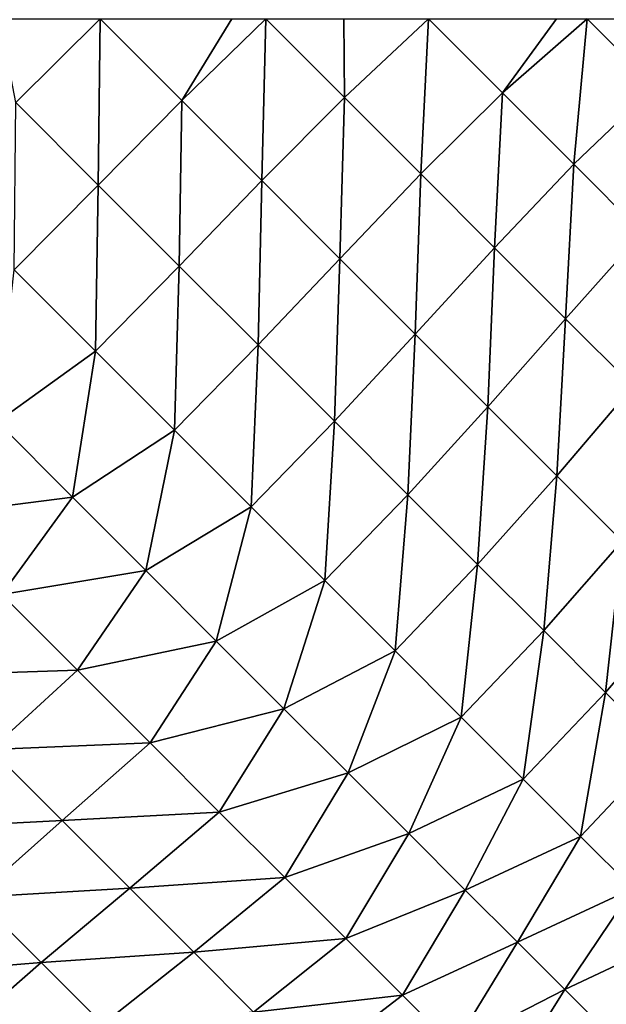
# Model space of a CAD drawing. Extents: x -226 to 226, y -900 to 900.
# Tile 143 of 256: x 41.59 to 42.477, y -878.19 to -876.701. Entities that reach past the tile are written whole.
import ezdxf

# ---------------------------------------------------------------- set-up
doc = ezdxf.new("R2010")
doc.units = 0
doc.header["$LTSCALE"] = 65.185185
doc.layers.add('312', color=7, linetype='CONTINUOUS')
doc.layers.add('98', color=7, linetype='CONTINUOUS')

msp = doc.modelspace()

# ---------------------------------------------------------------- linework, layer by layer
at = {"layer": '312', "color": 7, "linetype": 'CONTINUOUS'}
for points in [[(41.5598, -876.7, -24.9717), (41.7117, -876.7, -24.9424), (41.5842, -876.8265, -24.9642), (41.5598, -876.7, -24.9717)], [(41.5842, -876.8265, -24.9642), (41.7117, -876.7, -24.9424), (41.7089, -876.9512, -24.9289), (41.5842, -876.8265, -24.9642)], [(41.7117, -876.7, -24.9424), (41.8351, -876.8235, -24.9071), (41.7089, -876.9512, -24.9289), (41.7117, -876.7, -24.9424)], [(41.7117, -876.7, -24.9424), (41.9107, -876.7, -24.8874), (41.8351, -876.8235, -24.9071), (41.7117, -876.7, -24.9424)], [(41.9107, -876.7, -24.8874), (41.9626, -876.7, -24.8699), (41.8351, -876.8235, -24.9071), (41.9107, -876.7, -24.8874)], [(41.8351, -876.8235, -24.9071), (41.9626, -876.7, -24.8699), (41.9561, -876.9445, -24.8584), (41.8351, -876.8235, -24.9071)], [(41.9626, -876.7, -24.8699), (42.0812, -876.8189, -24.8212), (41.9561, -876.9445, -24.8584), (41.9626, -876.7, -24.8699)], [(41.9626, -876.7, -24.8699), (42.0802, -876.7, -24.8249), (42.0812, -876.8189, -24.8212), (41.9626, -876.7, -24.8699)], [(42.0802, -876.7, -24.8249), (42.2086, -876.7, -24.7671), (42.0812, -876.8189, -24.8212), (42.0802, -876.7, -24.8249)], [(42.0812, -876.8189, -24.8212), (42.2086, -876.7, -24.7671), (42.1966, -876.9343, -24.7596), (42.0812, -876.8189, -24.8212)], [(42.2086, -876.7, -24.7671), (42.3202, -876.8119, -24.7056), (42.1966, -876.9343, -24.7596), (42.2086, -876.7, -24.7671)], [(42.2086, -876.7, -24.7671), (42.4017, -876.7, -24.6611), (42.3202, -876.8119, -24.7056), (42.2086, -876.7, -24.7671)], [(42.4017, -876.7, -24.6611), (42.4485, -876.7, -24.6316), (42.3202, -876.8119, -24.7056), (42.4017, -876.7, -24.6611)], [(42.3202, -876.8119, -24.7056), (42.4485, -876.7, -24.6316), (42.428, -876.9197, -24.6323), (42.3202, -876.8119, -24.7056)], [(42.4485, -876.7, -24.6316), (42.5508, -876.8027, -24.5587), (42.428, -876.9197, -24.6323), (42.4485, -876.7, -24.6316)], [(42.4485, -876.7, -24.6316), (42.5519, -876.7, -24.5607), (42.5508, -876.8027, -24.5587), (42.4485, -876.7, -24.6316)], [(42.428, -876.9197, -24.6323), (42.5508, -876.8027, -24.5587), (42.5315, -877.0232, -24.5473), (42.428, -876.9197, -24.6323)], [(41.9561, -876.9445, -24.8584), (42.0812, -876.8189, -24.8212), (42.0741, -877.0625, -24.7963), (41.9561, -876.9445, -24.8584)], [(42.0812, -876.8189, -24.8212), (42.1966, -876.9343, -24.7596), (42.0741, -877.0625, -24.7963), (42.0812, -876.8189, -24.8212)], [(42.1966, -876.9343, -24.7596), (42.3202, -876.8119, -24.7056), (42.3083, -877.046, -24.6854), (42.1966, -876.9343, -24.7596)], [(42.3202, -876.8119, -24.7056), (42.428, -876.9197, -24.6323), (42.3083, -877.046, -24.6854), (42.3202, -876.8119, -24.7056)], [(41.5842, -876.8265, -24.9642), (41.7089, -876.9512, -24.9289), (41.5818, -877.0795, -24.9361), (41.5842, -876.8265, -24.9642)], [(41.7089, -876.9512, -24.9289), (41.8351, -876.8235, -24.9071), (41.8313, -877.0736, -24.8799), (41.7089, -876.9512, -24.9289)], [(41.8351, -876.8235, -24.9071), (41.9561, -876.9445, -24.8584), (41.8313, -877.0736, -24.8799), (41.8351, -876.8235, -24.9071)], [(42.3083, -877.046, -24.6854), (42.428, -876.9197, -24.6323), (42.4156, -877.1533, -24.5992), (42.3083, -877.046, -24.6854)], [(42.428, -876.9197, -24.6323), (42.5315, -877.0232, -24.5473), (42.4156, -877.1533, -24.5992), (42.428, -876.9197, -24.6323)], [(42.0741, -877.0625, -24.7963), (42.1966, -876.9343, -24.7596), (42.1882, -877.1766, -24.7214), (42.0741, -877.0625, -24.7963)], [(42.1966, -876.9343, -24.7596), (42.3083, -877.046, -24.6854), (42.1882, -877.1766, -24.7214), (42.1966, -876.9343, -24.7596)], [(41.5818, -877.0795, -24.9361), (41.7089, -876.9512, -24.9289), (41.7046, -877.2023, -24.887), (41.5818, -877.0795, -24.9361)], [(41.7089, -876.9512, -24.9289), (41.8313, -877.0736, -24.8799), (41.7046, -877.2023, -24.887), (41.7089, -876.9512, -24.9289)], [(41.8313, -877.0736, -24.8799), (41.9561, -876.9445, -24.8584), (41.9506, -877.1929, -24.8175), (41.8313, -877.0736, -24.8799)], [(41.9561, -876.9445, -24.8584), (42.0741, -877.0625, -24.7963), (41.9506, -877.1929, -24.8175), (41.9561, -876.9445, -24.8584)], [(42.4156, -877.1533, -24.5992), (42.5315, -877.0232, -24.5473), (42.5178, -877.2555, -24.5014), (42.4156, -877.1533, -24.5992)], [(42.1882, -877.1766, -24.7214), (42.3083, -877.046, -24.6854), (42.2979, -877.2863, -24.6341), (42.1882, -877.1766, -24.7214)], [(42.3083, -877.046, -24.6854), (42.4156, -877.1533, -24.5992), (42.2979, -877.2863, -24.6341), (42.3083, -877.046, -24.6854)], [(41.7046, -877.2023, -24.887), (41.8313, -877.0736, -24.8799), (41.8243, -877.322, -24.8245), (41.7046, -877.2023, -24.887)], [(41.8313, -877.0736, -24.8799), (41.9506, -877.1929, -24.8175), (41.8243, -877.322, -24.8245), (41.8313, -877.0736, -24.8799)], [(41.9506, -877.1929, -24.8175), (42.0741, -877.0625, -24.7963), (42.0661, -877.3084, -24.742), (41.9506, -877.1929, -24.8175)], [(42.0741, -877.0625, -24.7963), (42.1882, -877.1766, -24.7214), (42.0661, -877.3084, -24.742), (42.0741, -877.0625, -24.7963)], [(41.5818, -877.0795, -24.9361), (41.7046, -877.2023, -24.887), (41.5559, -877.309, -24.8892), (41.5818, -877.0795, -24.9361)], [(42.2979, -877.2863, -24.6341), (42.4156, -877.1533, -24.5992), (42.4024, -877.3908, -24.5349), (42.2979, -877.2863, -24.6341)], [(42.4156, -877.1533, -24.5992), (42.5178, -877.2555, -24.5014), (42.4024, -877.3908, -24.5349), (42.4156, -877.1533, -24.5992)], [(42.0661, -877.3084, -24.742), (42.1882, -877.1766, -24.7214), (42.177, -877.4193, -24.654), (42.0661, -877.3084, -24.742)], [(42.1882, -877.1766, -24.7214), (42.2979, -877.2863, -24.6341), (42.177, -877.4193, -24.654), (42.1882, -877.1766, -24.7214)], [(41.8243, -877.322, -24.8245), (41.9506, -877.1929, -24.8175), (41.9402, -877.4379, -24.7488), (41.8243, -877.322, -24.8245)], [(41.9506, -877.1929, -24.8175), (42.0661, -877.3084, -24.742), (41.9402, -877.4379, -24.7488), (41.9506, -877.1929, -24.8175)], [(41.5559, -877.309, -24.8892), (41.7046, -877.2023, -24.887), (41.6699, -877.4231, -24.8322), (41.5559, -877.309, -24.8892)], [(41.7046, -877.2023, -24.887), (41.8243, -877.322, -24.8245), (41.6699, -877.4231, -24.8322), (41.7046, -877.2023, -24.887)], [(42.4024, -877.3908, -24.5349), (42.5178, -877.2555, -24.5014), (42.5011, -877.4895, -24.4245), (42.4024, -877.3908, -24.5349)], [(42.177, -877.4193, -24.654), (42.2979, -877.2863, -24.6341), (42.2827, -877.525, -24.5539), (42.177, -877.4193, -24.654)], [(42.2979, -877.2863, -24.6341), (42.4024, -877.3908, -24.5349), (42.2827, -877.525, -24.5539), (42.2979, -877.2863, -24.6341)], [(41.5559, -877.309, -24.8892), (41.6699, -877.4231, -24.8322), (41.4449, -877.452, -24.8597), (41.5559, -877.309, -24.8892)], [(41.9402, -877.4379, -24.7488), (42.0661, -877.3084, -24.742), (42.0516, -877.5493, -24.6605), (41.9402, -877.4379, -24.7488)], [(42.0661, -877.3084, -24.742), (42.177, -877.4193, -24.654), (42.0516, -877.5493, -24.6605), (42.0661, -877.3084, -24.742)], [(41.6699, -877.4231, -24.8322), (41.8243, -877.322, -24.8245), (41.7807, -877.5339, -24.7634), (41.6699, -877.4231, -24.8322)], [(41.8243, -877.322, -24.8245), (41.9402, -877.4379, -24.7488), (41.7807, -877.5339, -24.7634), (41.8243, -877.322, -24.8245)], [(42.2827, -877.525, -24.5539), (42.4024, -877.3908, -24.5349), (42.3826, -877.6248, -24.4425), (42.2827, -877.525, -24.5539)], [(42.4024, -877.3908, -24.5349), (42.5011, -877.4895, -24.4245), (42.3826, -877.6248, -24.4425), (42.4024, -877.3908, -24.5349)], [(41.4449, -877.452, -24.8597), (41.6699, -877.4231, -24.8322), (41.5631, -877.5702, -24.7979), (41.4449, -877.452, -24.8597)], [(41.6699, -877.4231, -24.8322), (41.7807, -877.5339, -24.7634), (41.5631, -877.5702, -24.7979), (41.6699, -877.4231, -24.8322)], [(42.0516, -877.5493, -24.6605), (42.177, -877.4193, -24.654), (42.1577, -877.6554, -24.5602), (42.0516, -877.5493, -24.6605)], [(42.177, -877.4193, -24.654), (42.2827, -877.525, -24.5539), (42.1577, -877.6554, -24.5602), (42.177, -877.4193, -24.654)], [(41.7807, -877.5339, -24.7634), (41.9402, -877.4379, -24.7488), (41.8875, -877.6407, -24.683), (41.7807, -877.5339, -24.7634)], [(41.9402, -877.4379, -24.7488), (42.0516, -877.5493, -24.6605), (41.8875, -877.6407, -24.683), (41.9402, -877.4379, -24.7488)], [(42.3826, -877.6248, -24.4425), (42.5011, -877.4895, -24.4245), (42.4759, -877.7182, -24.3203), (42.3826, -877.6248, -24.4425)], [(42.5011, -877.4895, -24.4245), (42.5934, -877.5817, -24.3035), (42.4759, -877.7182, -24.3203), (42.5011, -877.4895, -24.4245)], [(41.5631, -877.5702, -24.7979), (41.7807, -877.5339, -24.7634), (41.6775, -877.6845, -24.7231), (41.5631, -877.5702, -24.7979)], [(41.7807, -877.5339, -24.7634), (41.8875, -877.6407, -24.683), (41.6775, -877.6845, -24.7231), (41.7807, -877.5339, -24.7634)], [(42.1577, -877.6554, -24.5602), (42.2827, -877.525, -24.5539), (42.2579, -877.7556, -24.4484), (42.1577, -877.6554, -24.5602)], [(42.2827, -877.525, -24.5539), (42.3826, -877.6248, -24.4425), (42.2579, -877.7556, -24.4484), (42.2827, -877.525, -24.5539)], [(41.8875, -877.6407, -24.683), (42.0516, -877.5493, -24.6605), (41.9898, -877.7429, -24.5917), (41.8875, -877.6407, -24.683)], [(42.0516, -877.5493, -24.6605), (42.1577, -877.6554, -24.5602), (41.9898, -877.7429, -24.5917), (42.0516, -877.5493, -24.6605)], [(41.5631, -877.5702, -24.7979), (41.6775, -877.6845, -24.7231), (41.4348, -877.6926, -24.7615), (41.5631, -877.5702, -24.7979)], [(42.4759, -877.7182, -24.3203), (42.5934, -877.5817, -24.3035), (42.5622, -877.8045, -24.1881), (42.4759, -877.7182, -24.3203)], [(42.2579, -877.7556, -24.4484), (42.3826, -877.6248, -24.4425), (42.3516, -877.8493, -24.3258), (42.2579, -877.7556, -24.4484)], [(42.3826, -877.6248, -24.4425), (42.4759, -877.7182, -24.3203), (42.3516, -877.8493, -24.3258), (42.3826, -877.6248, -24.4425)], [(41.6775, -877.6845, -24.7231), (41.8875, -877.6407, -24.683), (41.7873, -877.7944, -24.6358), (41.6775, -877.6845, -24.7231)], [(41.8875, -877.6407, -24.683), (41.9898, -877.7429, -24.5917), (41.7873, -877.7944, -24.6358), (41.8875, -877.6407, -24.683)], [(41.9898, -877.7429, -24.5917), (42.1577, -877.6554, -24.5602), (42.087, -877.8401, -24.4898), (41.9898, -877.7429, -24.5917)], [(42.1577, -877.6554, -24.5602), (42.2579, -877.7556, -24.4484), (42.087, -877.8401, -24.4898), (42.1577, -877.6554, -24.5602)], [(41.4348, -877.6926, -24.7615), (41.6775, -877.6845, -24.7231), (41.5467, -877.8045, -24.6874), (41.4348, -877.6926, -24.7615)], [(41.6775, -877.6845, -24.7231), (41.7873, -877.7944, -24.6358), (41.5467, -877.8045, -24.6874), (41.6775, -877.6845, -24.7231)], [(42.3516, -877.8493, -24.3258), (42.4759, -877.7182, -24.3203), (42.4382, -877.9359, -24.1932), (42.3516, -877.8493, -24.3258)], [(42.4759, -877.7182, -24.3203), (42.5622, -877.8045, -24.1881), (42.4382, -877.9359, -24.1932), (42.4759, -877.7182, -24.3203)], [(41.7873, -877.7944, -24.6358), (41.9898, -877.7429, -24.5917), (41.892, -877.8991, -24.5367), (41.7873, -877.7944, -24.6358)], [(41.9898, -877.7429, -24.5917), (42.087, -877.8401, -24.4898), (41.892, -877.8991, -24.5367), (41.9898, -877.7429, -24.5917)], [(42.087, -877.8401, -24.4898), (42.2579, -877.7556, -24.4484), (42.1785, -877.9317, -24.378), (42.087, -877.8401, -24.4898)], [(42.2579, -877.7556, -24.4484), (42.3516, -877.8493, -24.3258), (42.1785, -877.9317, -24.378), (42.2579, -877.7556, -24.4484)], [(41.5467, -877.8045, -24.6874), (41.7873, -877.7944, -24.6358), (41.6542, -877.912, -24.6012), (41.5467, -877.8045, -24.6874)], [(41.7873, -877.7944, -24.6358), (41.892, -877.8991, -24.5367), (41.6542, -877.912, -24.6012), (41.7873, -877.7944, -24.6358)], [(41.5467, -877.8045, -24.6874), (41.6542, -877.912, -24.6012), (41.4203, -877.9242, -24.6346), (41.5467, -877.8045, -24.6874)], [(42.4382, -877.9359, -24.1932), (42.5622, -877.8045, -24.1881), (42.5172, -878.0149, -24.0514), (42.4382, -877.9359, -24.1932)], [(41.892, -877.8991, -24.5367), (42.087, -877.8401, -24.4898), (41.9909, -877.998, -24.4262), (41.892, -877.8991, -24.5367)], [(42.087, -877.8401, -24.4898), (42.1785, -877.9317, -24.378), (41.9909, -877.998, -24.4262), (42.087, -877.8401, -24.4898)], [(42.1785, -877.9317, -24.378), (42.3516, -877.8493, -24.3258), (42.2639, -878.0171, -24.2568), (42.1785, -877.9317, -24.378)], [(42.3516, -877.8493, -24.3258), (42.4382, -877.9359, -24.1932), (42.2639, -878.0171, -24.2568), (42.3516, -877.8493, -24.3258)], [(41.6542, -877.912, -24.6012), (41.892, -877.8991, -24.5367), (41.7566, -878.0145, -24.5034), (41.6542, -877.912, -24.6012)], [(41.892, -877.8991, -24.5367), (41.9909, -877.998, -24.4262), (41.7566, -878.0145, -24.5034), (41.892, -877.8991, -24.5367)], [(41.4203, -877.9242, -24.6346), (41.6542, -877.912, -24.6012), (41.524, -878.028, -24.5497), (41.4203, -877.9242, -24.6346)], [(41.6542, -877.912, -24.6012), (41.7566, -878.0145, -24.5034), (41.524, -878.028, -24.5497), (41.6542, -877.912, -24.6012)], [(41.9909, -877.998, -24.4262), (42.1785, -877.9317, -24.378), (42.0834, -878.0904, -24.3051), (41.9909, -877.998, -24.4262)], [(42.1785, -877.9317, -24.378), (42.2639, -878.0171, -24.2568), (42.0834, -878.0904, -24.3051), (42.1785, -877.9317, -24.378)], [(42.2639, -878.0171, -24.2568), (42.4382, -877.9359, -24.1932), (42.3427, -878.0958, -24.1269), (42.2639, -878.0171, -24.2568)], [(42.4382, -877.9359, -24.1932), (42.5172, -878.0149, -24.0514), (42.3427, -878.0958, -24.1269), (42.4382, -877.9359, -24.1932)], [(41.7566, -878.0145, -24.5034), (41.9909, -877.998, -24.4262), (41.8533, -878.1112, -24.3946), (41.7566, -878.0145, -24.5034)], [(41.9909, -877.998, -24.4262), (42.0834, -878.0904, -24.3051), (41.8533, -878.1112, -24.3946), (41.9909, -877.998, -24.4262)], [(41.524, -878.028, -24.5497), (41.7566, -878.0145, -24.5034), (41.6228, -878.1268, -24.4537), (41.524, -878.028, -24.5497)], [(41.7566, -878.0145, -24.5034), (41.8533, -878.1112, -24.3946), (41.6228, -878.1268, -24.4537), (41.7566, -878.0145, -24.5034)], [(42.0834, -878.0904, -24.3051), (42.2639, -878.0171, -24.2568), (42.1688, -878.1759, -24.1742), (42.0834, -878.0904, -24.3051)], [(42.2639, -878.0171, -24.2568), (42.3427, -878.0958, -24.1269), (42.1688, -878.1759, -24.1742), (42.2639, -878.0171, -24.2568)], [(42.3427, -878.0958, -24.1269), (42.5172, -878.0149, -24.0514), (42.4143, -878.1675, -23.9891), (42.3427, -878.0958, -24.1269)], [(42.5172, -878.0149, -24.0514), (42.588, -878.0857, -23.9013), (42.4143, -878.1675, -23.9891), (42.5172, -878.0149, -24.0514)], [(41.524, -878.028, -24.5497), (41.6228, -878.1268, -24.4537), (41.4012, -878.145, -24.4781), (41.524, -878.028, -24.5497)], [(42.4143, -878.1675, -23.9891), (42.588, -878.0857, -23.9013), (42.4786, -878.2317, -23.8441), (42.4143, -878.1675, -23.9891)], [(41.8533, -878.1112, -24.3946), (42.0834, -878.0904, -24.3051), (41.9437, -878.2016, -24.2755), (41.8533, -878.1112, -24.3946)], [(42.0834, -878.0904, -24.3051), (42.1688, -878.1759, -24.1742), (41.9437, -878.2016, -24.2755), (42.0834, -878.0904, -24.3051)], [(42.1688, -878.1759, -24.1742), (42.3427, -878.0958, -24.1269), (42.2468, -878.2538, -24.0342), (42.1688, -878.1759, -24.1742)], [(42.3427, -878.0958, -24.1269), (42.4143, -878.1675, -23.9891), (42.2468, -878.2538, -24.0342), (42.3427, -878.0958, -24.1269)], [(41.6228, -878.1268, -24.4537), (41.8533, -878.1112, -24.3946), (41.7161, -878.22, -24.3472), (41.6228, -878.1268, -24.4537)], [(41.8533, -878.1112, -24.3946), (41.9437, -878.2016, -24.2755), (41.7161, -878.22, -24.3472), (41.8533, -878.1112, -24.3946)], [(41.4012, -878.145, -24.4781), (41.6228, -878.1268, -24.4537), (41.4946, -878.2384, -24.3842), (41.4012, -878.145, -24.4781)], [(41.6228, -878.1268, -24.4537), (41.7161, -878.22, -24.3472), (41.4946, -878.2384, -24.3842), (41.6228, -878.1268, -24.4537)], [(42.2468, -878.2538, -24.0342), (42.4143, -878.1675, -23.9891), (42.3167, -878.3238, -23.8859), (42.2468, -878.2538, -24.0342)], [(42.4143, -878.1675, -23.9891), (42.4786, -878.2317, -23.8441), (42.3167, -878.3238, -23.8859), (42.4143, -878.1675, -23.9891)], [(41.9437, -878.2016, -24.2755), (42.1688, -878.1759, -24.1742), (42.0273, -878.2851, -24.1467), (41.9437, -878.2016, -24.2755)], [(42.1688, -878.1759, -24.1742), (42.2468, -878.2538, -24.0342), (42.0273, -878.2851, -24.1467), (42.1688, -878.1759, -24.1742)]]:
    msp.add_3dface(points, dxfattribs=at)
at = {"layer": '98', "color": 7, "linetype": 'CONTINUOUS'}
for points in [[(37.25, -900, 6.9), (56.25, -900, 6.9), (56.25, 900, 6.9), (37.25, -900, 6.9)], [(37.25, -900, 6.9), (56.25, 900, 6.9), (37.25, 900, 6.9), (37.25, -900, 6.9)]]:
    msp.add_3dface(points, dxfattribs=at)

doc.saveas('drawing.dxf')
